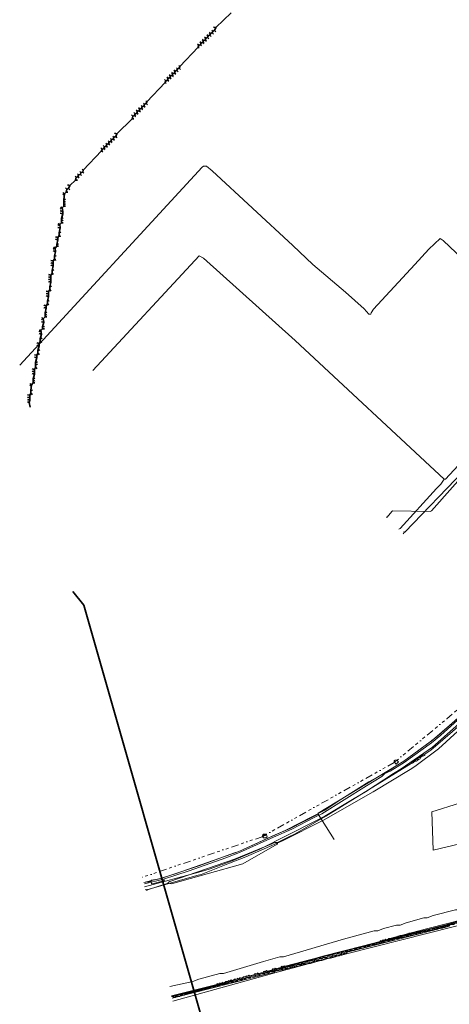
# Model space of a CAD drawing. Header units: metres. Extents: x 157984 to 159055, y 577129 to 578276.
# Tile 7 of 70: x 157984 to 158130, y 577515 to 577849. Entities that reach past the tile are written whole.
import ezdxf
from ezdxf.lldxf.tags import DXFTag

# ---------------------------------------------------------------- set-up
doc = ezdxf.new("R2010")
doc.units = ezdxf.units.M
doc.linetypes.add('RI-OVERIG', pattern=[17, 5, -2, 2, -2, 0, -2, 2, -2])
for name, color, linetype, lineweight, true_color in [('B-OI-KL-BUISLEIDING GEVAARLIJKE INHOUD_GASUNIEOOST_0000541420_VECT_16O029485-G', 6, 'Continuous', 35, 0xff00ff), ('B-OI-KL-BUISLEIDING GEVAARLIJKE INHOUD_VERMILION_0000588401_VECT_16O029485-G', 6, 'Continuous', 35, 0xff00ff), ('B-OI-KL-DATA_ALLIANDER TELECOM_0000792941_VECT_16O029485-G', 3, 'KL-DATA-N', 18, 0x00ff00), ('B-OI-KL-DATA_KPN_0000546663_VECT_16O029485-G', 3, 'KL-DATA-N', 18, 0x00ff00), ('B-OI-KL-DATA_LIANDER_0000574962_VECT_16O029485-G', 3, 'KL-DATA-N', 18, 0x00ff00), ('B-OI-KL-DATA_ZIGGO SERVICES_0000565862_VECT_16O029485-G', 3, 'KL-DATA-N', 18, 0x00ff00), ('B-OI-KL-ET_HS_VERMILION_0000588401_VECT_16O029485-G', 7, 'KL-HS-N', 18, 0x4c0000), ('B-OI-KL-ET_LS_LIANDER_0000574962_VECT_16O029485-G', 1, 'KL-LS-N', 18, 0xff0000), ('B-OI-KL-ET_MS_LIANDER_0000574962_VECT_16O029485-G', 7, 'KL-MS-N', 18, 0xa50000), ('B-OI-KL-GAS_HD_LIANDER_0000574962_VECT_16O029485-G', 30, 'KL-GAS-HD-N', 18, 0xff7f00), ('B-OI-KL-GAS_LD_LIANDER_0000574962_VECT_16O029485-G', 40, 'KL-GAS-LD-N', 18, 0xffbf00), ('B-OI-KL-WATER_VITENS_0000552354_VECT_16O029485-G', 160, 'KL-WATER-N', 18, 0x003fff), ('B-OI-RI-VRIJVERVAL_VDBGEMHARLINGEN_0000590425_VECT_16O029485-G', 7, 'RI-OVERIG', 18, 0xff7fff)]:
    doc.layers.add(name, color=color, linetype=linetype, lineweight=lineweight, true_color=true_color)
doc.styles.get("Standard").update_dxf_attribs({"font": 'romans.shx'})
tags = doc.linetypes.add('KL-DATA-N', pattern='A,4,-1,[101,NLCS.SHX,S=0.5,R=0,X=0,Y=0],-1,4,-1,["D",Standard,S=1,R=0,X=-0.25,Y=-0.5],-1.5', length=12.5).pattern_tags.tags
tags[18] = DXFTag(74, 10)
tags = doc.linetypes.add('KL-GAS-HD-N', pattern='A,4,-1,[69,NLCS.SHX,S=0.5,R=0,X=0,Y=0],-1,4,-1,["H",Standard,S=1,R=0,X=0,Y=-0.5],-2', length=13).pattern_tags.tags
tags[18] = DXFTag(74, 10)
tags = doc.linetypes.add('KL-GAS-LD-N', pattern='A,4,-1,[69,NLCS.SHX,S=0.5,R=0,X=0,Y=0],-1,4,-1,["L",Standard,S=1,R=0,X=0.25,Y=-0.5],-2', length=13).pattern_tags.tags
tags[18] = DXFTag(74, 10)
tags = doc.linetypes.add('KL-HS-N', pattern='A,4,-1,[103,NLCS.SHX,S=0.75,R=0,X=0,Y=0],-1,4,-1,["H",Standard,S=1,R=0,X=0,Y=-0.5],-2', length=13).pattern_tags.tags
tags[18] = DXFTag(74, 10)
tags = doc.linetypes.add('KL-LS-N', pattern='A,4,-1,[103,NLCS.SHX,S=0.75,R=0,X=0,Y=0],-1,4,-1,["L",Standard,S=1,R=0,X=0,Y=-0.5],-2', length=13).pattern_tags.tags
tags[18] = DXFTag(74, 10)
tags = doc.linetypes.add('KL-MS-N', pattern='A,4,-1,[103,NLCS.SHX,S=0.75,R=0,X=0,Y=0],-1,4,-1,["M",Standard,S=1,R=0,X=0,Y=-0.5],-2', length=13).pattern_tags.tags
tags[18] = DXFTag(74, 10)
doc.linetypes.add('KL-WATER-N', pattern='A,7,-0.5,[168,NLCS.SHX,S=0.75,R=0,X=0.75,Y=0],-2', length=9.5)

msp = doc.modelspace()

# ---------------------------------------------------------------- linework, layer by layer
at = {"layer": 'B-OI-KL-BUISLEIDING GEVAARLIJKE INHOUD_GASUNIEOOST_0000541420_VECT_16O029485-G', "flags": 128}
msp.add_lwpolyline([(158173.7, 577514.7), (158155.3, 577510.5), (158058.9, 577496.9), (158054.1, 577497.3), (158049.3, 577500.7), (158046.5, 577508.7), (158006.1, 577650.1), (158002.3, 577654.7)], dxfattribs=at)
at = {"layer": 'B-OI-KL-BUISLEIDING GEVAARLIJKE INHOUD_VERMILION_0000588401_VECT_16O029485-G', "flags": 128}
for points in [[(158056.1, 577851.1), (158050.9, 577846.1)], [(158049.5, 577845.3), (158049.9, 577844.9)], [(158050.9, 577846.1), (158050.1, 577846.3)], [(158050.9, 577846.1), (158050.5, 577845.1)], [(158046.3, 577842.1), (158046.7, 577841.7)], [(158047.3, 577841.9), (158046.7, 577841.7)], [(158047.1, 577842.9), (158047.5, 577842.5)], [(158047.5, 577842.5), (158047.3, 577841.9)], [(158047.3, 577841.9), (158047.7, 577841.5)], [(158048.1, 577842.7), (158047.5, 577842.5)], [(158047.9, 577843.7), (158048.3, 577843.3)], [(158048.3, 577843.3), (158048.1, 577842.7)], [(158048.1, 577842.7), (158048.5, 577842.3)], [(158048.9, 577843.5), (158048.3, 577843.3)], [(158048.7, 577844.5), (158049.1, 577844.1)], [(158049.1, 577844.1), (158048.9, 577843.5)], [(158048.9, 577843.5), (158049.3, 577843.1)], [(158049.7, 577844.3), (158049.1, 577844.1)], [(158049.9, 577844.9), (158049.7, 577844.3)], [(158049.7, 577844.3), (158050.1, 577843.9)], [(158050.5, 577845.1), (158049.9, 577844.9)], [(158050.5, 577845.1), (158050.9, 577844.7)], [(158044.9, 577839.5), (158038.7, 577832.9)], [(158044.7, 577840.5), (158045.1, 577840.1)], [(158045.1, 577840.1), (158044.9, 577839.5)], [(158044.9, 577839.5), (158045.3, 577839.1)], [(158045.7, 577840.3), (158045.1, 577840.1)], [(158045.5, 577841.3), (158045.9, 577840.9)], [(158045.9, 577840.9), (158045.7, 577840.3)], [(158045.7, 577840.3), (158046.1, 577839.9)], [(158046.5, 577841.1), (158045.9, 577840.9)], [(158046.7, 577841.7), (158046.5, 577841.1)], [(158046.5, 577841.1), (158046.9, 577840.7)], [(158037.5, 577832.5), (158037.9, 577832.1)], [(158037.9, 577832.1), (158037.7, 577831.5)], [(158038.5, 577832.3), (158037.9, 577832.1)], [(158038.3, 577833.3), (158038.7, 577832.9)], [(158038.7, 577832.9), (158038.5, 577832.3)], [(158038.5, 577832.3), (158038.9, 577831.9)], [(158033.5, 577828.5), (158033.9, 577828.1)], [(158034.3, 577829.3), (158034.7, 577828.9)], [(158034.7, 577828.9), (158034.5, 577828.3)], [(158035.3, 577829.1), (158034.7, 577828.9)], [(158035.1, 577830.1), (158035.5, 577829.7)], [(158035.5, 577829.7), (158035.3, 577829.1)], [(158035.3, 577829.1), (158035.7, 577828.7)], [(158036.1, 577829.9), (158035.5, 577829.7)], [(158035.9, 577830.9), (158036.3, 577830.5)], [(158036.3, 577830.5), (158036.1, 577829.9)], [(158036.1, 577829.9), (158036.5, 577829.5)], [(158036.9, 577830.7), (158036.3, 577830.5)], [(158036.7, 577831.7), (158037.1, 577831.3)], [(158037.1, 577831.3), (158036.9, 577830.7)], [(158036.9, 577830.7), (158037.3, 577830.3)], [(158037.7, 577831.5), (158037.1, 577831.3)], [(158037.7, 577831.5), (158038.1, 577831.1)], [(158033.7, 577827.5), (158027.5, 577820.9)], [(158033.9, 577828.1), (158033.7, 577827.5)], [(158033.7, 577827.5), (158034.1, 577827.1)], [(158034.5, 577828.3), (158033.9, 577828.1)], [(158034.5, 577828.3), (158034.9, 577827.9)], [(158024.7, 577818.9), (158025.1, 577818.5)], [(158025.1, 577818.5), (158024.9, 577817.9)], [(158025.7, 577818.7), (158025.1, 577818.5)], [(158025.5, 577819.7), (158025.9, 577819.3)], [(158025.9, 577819.3), (158025.7, 577818.7)], [(158025.7, 577818.7), (158026.1, 577818.3)], [(158026.5, 577819.5), (158025.9, 577819.3)], [(158026.3, 577820.5), (158026.7, 577820.1)], [(158026.7, 577820.1), (158026.5, 577819.5)], [(158026.5, 577819.5), (158026.9, 577819.1)], [(158027.3, 577820.3), (158026.7, 577820.1)], [(158027.1, 577821.3), (158027.5, 577820.9)], [(158027.5, 577820.9), (158027.3, 577820.3)], [(158027.3, 577820.3), (158027.7, 577819.9)], [(158022.5, 577815.1), (158017.3, 577810.1)], [(158022.3, 577816.5), (158022.7, 577816.1)], [(158022.7, 577816.1), (158022.5, 577815.1)], [(158022.5, 577815.1), (158023.1, 577815.1)], [(158023.3, 577816.3), (158022.7, 577816.1)], [(158023.1, 577817.3), (158023.5, 577816.9)], [(158023.5, 577816.9), (158023.3, 577816.3)], [(158023.3, 577816.3), (158023.7, 577815.9)], [(158024.1, 577817.1), (158023.5, 577816.9)], [(158023.9, 577818.1), (158024.3, 577817.7)], [(158024.3, 577817.7), (158024.1, 577817.1)], [(158024.1, 577817.1), (158024.5, 577816.7)], [(158024.9, 577817.9), (158024.3, 577817.7)], [(158024.9, 577817.9), (158025.3, 577817.5)], [(158015.1, 577808.5), (158015.5, 577808.1)], [(158015.9, 577809.3), (158016.3, 577808.9)], [(158016.3, 577808.9), (158016.1, 577808.3)], [(158016.9, 577809.1), (158016.3, 577808.9)], [(158017.3, 577810.1), (158016.5, 577810.3)], [(158017.3, 577810.1), (158016.9, 577809.1)], [(158016.9, 577809.1), (158017.3, 577808.7)], [(158011.9, 577805.3), (158012.3, 577804.9)], [(158012.9, 577805.1), (158012.3, 577804.9)], [(158012.7, 577806.1), (158013.1, 577805.7)], [(158013.1, 577805.7), (158012.9, 577805.1)], [(158012.9, 577805.1), (158013.3, 577804.7)], [(158013.7, 577805.9), (158013.1, 577805.7)], [(158013.5, 577806.9), (158013.9, 577806.5)], [(158013.9, 577806.5), (158013.7, 577805.9)], [(158013.7, 577805.9), (158014.1, 577805.5)], [(158014.5, 577806.7), (158013.9, 577806.5)], [(158014.3, 577807.7), (158014.7, 577807.3)], [(158014.7, 577807.3), (158014.5, 577806.7)], [(158014.5, 577806.7), (158014.9, 577806.3)], [(158015.3, 577807.5), (158014.7, 577807.3)], [(158015.5, 577808.1), (158015.3, 577807.5)], [(158015.3, 577807.5), (158015.7, 577807.1)], [(158016.1, 577808.3), (158015.5, 577808.1)], [(158016.1, 577808.3), (158016.5, 577807.9)], [(158012.1, 577804.3), (158005.9, 577797.7)], [(158012.3, 577804.9), (158012.1, 577804.3)], [(158012.1, 577804.3), (158012.5, 577803.9)], [(158003.1, 577795.7), (158003.5, 577795.3)], [(158003.5, 577795.3), (158003.3, 577794.3)], [(158004.1, 577795.5), (158003.5, 577795.3)], [(158003.9, 577796.5), (158004.3, 577796.1)], [(158004.3, 577796.1), (158004.1, 577795.5)], [(158004.1, 577795.5), (158004.5, 577795.1)], [(158004.9, 577796.3), (158004.3, 577796.1)], [(158004.7, 577797.3), (158005.1, 577796.9)], [(158005.1, 577796.9), (158004.9, 577796.3)], [(158004.9, 577796.3), (158005.3, 577795.9)], [(158005.7, 577797.1), (158005.1, 577796.9)], [(158005.5, 577798.1), (158005.9, 577797.7)], [(158005.9, 577797.7), (158005.7, 577797.1)], [(158005.7, 577797.1), (158006.1, 577796.7)], [(157999.9, 577791.7), (158000.3, 577791.3)], [(158001.3, 577792.5), (158000.5, 577792.7)], [(158001.3, 577792.5), (158000.9, 577791.5)], [(158003.3, 577794.3), (158001.3, 577792.5)], [(158003.3, 577794.3), (158003.9, 577794.3)], [(157999.3, 577789.7), (157998.9, 577789.3)], [(157999.1, 577790.1), (157999.3, 577789.7)], [(157999.3, 577789.7), (157999.5, 577789.7)], [(157999.5, 577789.7), (157999.3, 577787.7)], [(158000.1, 577790.3), (157999.5, 577789.7)], [(158000.3, 577791.3), (158000.1, 577790.3)], [(158000.1, 577790.3), (158000.7, 577790.3)], [(158000.9, 577791.5), (158000.3, 577791.3)], [(158000.9, 577791.5), (158001.3, 577791.1)], [(157998.3, 577785.3), (157998.5, 577784.9)], [(157999.3, 577785.5), (157998.7, 577784.9)], [(157999.3, 577787.7), (157999.9, 577787.9)], [(157999.3, 577787.7), (157999.3, 577786.9)], [(157999.3, 577786.9), (157999.9, 577787.1)], [(157999.3, 577786.9), (157999.3, 577786.1)], [(157999.3, 577786.1), (157999.9, 577786.3)], [(157999.3, 577786.1), (157999.3, 577785.5)], [(157999.3, 577785.5), (157999.9, 577785.5)], [(157998.5, 577784.9), (157998.1, 577784.5)], [(157998.9, 577783.7), (157998.1, 577783.9)], [(157998.9, 577782.9), (157998.1, 577783.1)], [(157998.5, 577784.9), (157998.7, 577784.9)], [(157998.9, 577782.9), (157998.5, 577781.3)], [(157998.7, 577784.9), (157998.9, 577783.7)], [(157998.9, 577783.7), (157998.9, 577782.9)], [(157997.7, 577779.3), (157997.3, 577778.9)], [(157997.5, 577779.7), (157997.7, 577779.3)], [(157997.7, 577779.3), (157997.9, 577779.3)], [(157998.5, 577779.9), (157997.9, 577779.3)], [(157997.9, 577779.3), (157998.1, 577778.1)], [(157998.5, 577781.3), (157999.1, 577781.5)], [(157998.5, 577781.3), (157998.5, 577780.5)], [(157998.5, 577780.5), (157999.1, 577780.7)], [(157998.5, 577780.5), (157998.5, 577779.9)], [(157998.5, 577779.9), (157999.1, 577779.9)], [(157997.3, 577774.9), (157996.5, 577775.1)], [(157998.1, 577778.1), (157997.3, 577778.3)], [(157997.7, 577775.5), (157997.3, 577774.9)], [(157998.1, 577778.1), (157997.7, 577776.5)], [(157997.7, 577776.5), (157998.3, 577776.7)], [(157997.7, 577776.5), (157997.7, 577775.7)], [(157997.7, 577775.7), (157997.7, 577775.5)], [(157997.7, 577775.7), (157997.9, 577775.5)], [(157997.7, 577775.5), (157997.9, 577775.5)], [(157997.9, 577775.5), (157998.1, 577775.1)], [(157995.9, 577771.7), (157996.1, 577771.3)], [(157996.9, 577771.9), (157996.3, 577771.3)], [(157997.3, 577774.1), (157996.5, 577774.3)], [(157997.3, 577774.1), (157996.9, 577772.5)], [(157996.9, 577772.5), (157997.5, 577772.7)], [(157996.9, 577772.5), (157996.9, 577771.9)], [(157996.9, 577771.9), (157997.5, 577771.9)], [(157997.3, 577774.9), (157997.3, 577774.1)], [(157996.1, 577771.3), (157995.7, 577770.9)], [(157996.5, 577770.1), (157995.7, 577770.3)], [(157996.1, 577771.3), (157996.3, 577771.3)], [(157996.5, 577770.1), (157996.1, 577768.5)], [(157996.1, 577768.5), (157996.7, 577768.7)], [(157996.1, 577768.5), (157996.1, 577767.7)], [(157996.3, 577771.3), (157996.5, 577770.1)], [(157995.7, 577766.9), (157994.9, 577767.1)], [(157995.7, 577766.1), (157994.9, 577766.3)], [(157995.7, 577765.3), (157994.9, 577765.5)], [(157995.7, 577765.3), (157995.3, 577763.7)], [(157996.1, 577767.5), (157995.7, 577766.9)], [(157995.7, 577766.9), (157995.7, 577766.1)], [(157995.7, 577766.1), (157995.7, 577765.3)], [(157996.1, 577767.7), (157996.1, 577767.5)], [(157996.1, 577767.7), (157996.3, 577767.5)], [(157996.1, 577767.5), (157996.3, 577767.5)], [(157996.3, 577767.5), (157996.5, 577767.1)], [(157994.9, 577762.1), (157994.1, 577762.3)], [(157995.3, 577762.7), (157994.9, 577762.1)], [(157994.9, 577762.1), (157994.9, 577761.3)], [(157995.3, 577763.7), (157995.9, 577763.9)], [(157995.3, 577763.7), (157995.3, 577762.9)], [(157995.3, 577762.9), (157995.3, 577762.7)], [(157995.3, 577762.9), (157995.5, 577762.7)], [(157995.3, 577762.7), (157995.5, 577762.7)], [(157995.5, 577762.7), (157995.7, 577762.3)], [(157994.9, 577761.3), (157994.1, 577761.5)], [(157994.9, 577760.5), (157994.1, 577760.7)], [(157994.9, 577759.7), (157994.1, 577759.9)], [(157994.9, 577759.7), (157994.5, 577758.1)], [(157994.5, 577758.1), (157995.1, 577758.3)], [(157994.9, 577761.3), (157994.9, 577760.5)], [(157994.9, 577760.5), (157994.9, 577759.7)], [(157994.1, 577756.5), (157993.3, 577756.7)], [(157994.1, 577755.7), (157993.3, 577755.9)], [(157994.1, 577754.9), (157993.3, 577755.1)], [(157994.5, 577757.1), (157994.1, 577756.5)], [(157994.1, 577756.5), (157994.1, 577755.7)], [(157994.1, 577755.7), (157994.1, 577754.9)], [(157994.5, 577758.1), (157994.5, 577757.3)], [(157994.5, 577757.3), (157994.5, 577757.1)], [(157994.5, 577757.3), (157994.7, 577757.1)], [(157994.5, 577757.1), (157994.7, 577757.1)], [(157994.7, 577757.1), (157994.9, 577756.7)], [(157993.3, 577751.7), (157992.5, 577751.9)], [(157993.7, 577752.3), (157993.3, 577751.7)], [(157993.3, 577751.7), (157993.3, 577750.9)], [(157994.1, 577754.9), (157993.7, 577753.3)], [(157993.7, 577753.3), (157994.3, 577753.5)], [(157993.7, 577753.3), (157993.7, 577752.5)], [(157993.7, 577752.5), (157993.7, 577752.3)], [(157993.7, 577752.5), (157993.9, 577752.3)], [(157993.7, 577752.3), (157993.9, 577752.3)], [(157993.9, 577752.3), (157994.1, 577751.9)], [(157993.3, 577750.9), (157992.5, 577751.1)], [(157993.3, 577750.9), (157992.9, 577749.3)], [(157992.9, 577749.3), (157993.5, 577749.5)], [(157992.9, 577749.3), (157992.9, 577748.5)], [(157992.9, 577748.5), (157993.5, 577748.7)], [(157992.9, 577748.5), (157992.9, 577747.9)], [(157992.1, 577747.3), (157991.7, 577746.9)], [(157992.5, 577746.1), (157991.7, 577746.3)], [(157991.9, 577747.7), (157992.1, 577747.3)], [(157992.1, 577747.3), (157992.3, 577747.3)], [(157992.5, 577746.1), (157992.1, 577744.5)], [(157992.9, 577747.9), (157992.3, 577747.3)], [(157992.3, 577747.3), (157992.5, 577746.1)], [(157992.9, 577747.9), (157993.5, 577747.9)], [(157991.3, 577743.3), (157990.9, 577742.9)], [(157991.7, 577742.1), (157990.9, 577742.3)], [(157991.1, 577743.7), (157991.3, 577743.3)], [(157991.3, 577743.3), (157991.5, 577743.3)], [(157991.7, 577742.1), (157991.3, 577740.5)], [(157992.1, 577743.9), (157991.5, 577743.3)], [(157991.5, 577743.3), (157991.7, 577742.1)], [(157992.1, 577744.5), (157992.7, 577744.7)], [(157992.1, 577744.5), (157992.1, 577743.9)], [(157992.1, 577743.9), (157992.7, 577743.9)], [(157990.9, 577738.9), (157990.1, 577739.1)], [(157990.9, 577738.1), (157990.1, 577738.3)], [(157991.3, 577739.5), (157990.9, 577738.9)], [(157990.9, 577738.9), (157990.9, 577738.1)], [(157991.3, 577740.5), (157991.9, 577740.7)], [(157991.3, 577740.5), (157991.3, 577739.7)], [(157991.3, 577739.7), (157991.3, 577739.5)], [(157991.3, 577739.7), (157991.5, 577739.5)], [(157991.3, 577739.5), (157991.5, 577739.5)], [(157991.5, 577739.5), (157991.7, 577739.1)], [(157990.1, 577734.9), (157989.3, 577735.1)], [(157990.5, 577735.5), (157990.1, 577734.9)], [(157990.1, 577734.9), (157990.1, 577734.1)], [(157990.9, 577738.1), (157990.5, 577736.5)], [(157990.5, 577736.5), (157991.1, 577736.7)], [(157990.5, 577736.5), (157990.5, 577735.7)], [(157990.5, 577735.7), (157990.5, 577735.5)], [(157990.5, 577735.7), (157990.7, 577735.5)], [(157990.5, 577735.5), (157990.7, 577735.5)], [(157990.7, 577735.5), (157990.9, 577735.1)], [(157990.1, 577734.1), (157989.3, 577734.3)], [(157990.1, 577734.1), (157989.7, 577732.5)], [(157989.7, 577732.5), (157990.3, 577732.7)], [(157989.7, 577732.5), (157989.7, 577731.7)], [(157989.7, 577731.7), (157990.3, 577731.9)], [(157989.7, 577731.7), (157989.7, 577730.9)], [(157989.3, 577730.1), (157988.5, 577730.3)], [(157989.3, 577729.3), (157988.5, 577729.5)], [(157989.3, 577728.5), (157988.5, 577728.7)], [(157989.3, 577728.5), (157988.9, 577726.9)], [(157989.7, 577730.7), (157989.3, 577730.1)], [(157989.3, 577730.1), (157989.3, 577729.3)], [(157989.3, 577729.3), (157989.3, 577728.5)], [(157989.7, 577730.9), (157989.7, 577730.7)], [(157989.7, 577730.9), (157989.9, 577730.7)], [(157989.7, 577730.7), (157989.9, 577730.7)], [(157989.9, 577730.7), (157990.1, 577730.3)], [(157988.1, 577724.9), (157987.7, 577724.5)], [(157987.9, 577725.3), (157988.1, 577724.9)], [(157988.1, 577724.9), (157988.3, 577724.9)], [(157988.3, 577724.9), (157988.1, 577722.9)], [(157988.9, 577725.5), (157988.3, 577724.9)], [(157988.9, 577726.9), (157989.5, 577727.1)], [(157988.9, 577726.9), (157988.9, 577726.1)], [(157988.9, 577726.1), (157989.5, 577726.3)], [(157988.9, 577726.1), (157988.9, 577725.5)], [(157988.9, 577725.5), (157989.5, 577725.5)], [(157988.1, 577721.9), (157987.7, 577721.3)], [(157988.1, 577722.9), (157988.7, 577723.1)], [(157988.1, 577722.9), (157988.1, 577722.1)], [(157988.1, 577722.1), (157988.1, 577721.9)], [(157988.1, 577722.1), (157988.3, 577721.9)], [(157988.1, 577721.9), (157988.3, 577721.9)], [(157988.3, 577721.9), (157988.5, 577721.5)], [(157987.7, 577721.3), (157986.9, 577721.5)], [(157987.7, 577720.5), (157986.9, 577720.7)], [(157987.7, 577719.7), (157986.9, 577719.9)], [(157987.5, 577718.9), (157986.9, 577719.1)], [(157987.7, 577719.7), (157987.5, 577718.9)], [(157987.5, 577718.9), (157987.9, 577717.3)], [(157987.7, 577721.3), (157987.7, 577720.5)], [(157987.7, 577720.5), (157987.7, 577719.7)]]:
    msp.add_lwpolyline(points, dxfattribs=at)
at = {"layer": 'B-OI-KL-DATA_ALLIANDER TELECOM_0000792941_VECT_16O029485-G', "flags": 128}
for points in [[(158232.3, 577568.5), (158232.1, 577568.1), (158231.1, 577568.1), (158230.9, 577567.7), (158229.5, 577567.7), (158229.3, 577567.3), (158228.5, 577567.3), (158228.3, 577566.9), (158226.9, 577566.9), (158226.7, 577566.5), (158225.7, 577566.5), (158225.5, 577566.1), (158224.1, 577566.1), (158223.9, 577565.7), (158222.9, 577565.7), (158222.7, 577565.3), (158221.3, 577565.3), (158221.1, 577564.9), (158220.1, 577564.9), (158219.9, 577564.5), (158218.9, 577564.5), (158218.7, 577564.1), (158217.3, 577564.1), (158217.1, 577563.7), (158216.1, 577563.7), (158215.9, 577563.3), (158214.5, 577563.3), (158214.3, 577562.9), (158213.3, 577562.9), (158213.1, 577562.5), (158211.7, 577562.5), (158211.5, 577562.1), (158210.1, 577562.1), (158209.9, 577561.7), (158208.5, 577561.7), (158208.3, 577561.3), (158206.9, 577561.3), (158206.7, 577560.9), (158205.3, 577560.9), (158205.1, 577560.5), (158203.7, 577560.5), (158203.5, 577560.1), (158202.1, 577560.1), (158201.9, 577559.7), (158200.5, 577559.7), (158200.3, 577559.3), (158199.3, 577559.3), (158199.1, 577558.9), (158197.7, 577558.9), (158197.5, 577558.5), (158196.1, 577558.5), (158195.9, 577558.1), (158194.5, 577558.1), (158194.3, 577557.7), (158192.9, 577557.7), (158192.7, 577557.3), (158191.3, 577557.3), (158191.1, 577556.9), (158189.7, 577556.9), (158189.5, 577556.5), (158188.5, 577556.5), (158188.3, 577556.1), (158186.9, 577556.1), (158186.7, 577555.7), (158185.7, 577555.7), (158185.5, 577555.3), (158184.1, 577555.3), (158183.9, 577554.9), (158182.5, 577554.9), (158182.3, 577554.5), (158180.9, 577554.5), (158180.7, 577554.1), (158178.9, 577554.1), (158178.7, 577553.7), (158177.3, 577553.7), (158177.1, 577553.3), (158175.7, 577553.3), (158175.5, 577552.9), (158174.1, 577552.9), (158173.9, 577552.5), (158172.5, 577552.5), (158172.3, 577552.1), (158170.9, 577552.1), (158170.7, 577551.7), (158169.3, 577551.7), (158169.1, 577551.3), (158168.1, 577551.3), (158167.9, 577550.9), (158166.5, 577550.9), (158166.3, 577550.5), (158164.9, 577550.5), (158164.7, 577550.1), (158162.9, 577550.1), (158162.7, 577549.7), (158161.3, 577549.7), (158161.1, 577549.3), (158159.7, 577549.3), (158159.5, 577548.9), (158158.1, 577548.9), (158157.9, 577548.5), (158156.5, 577548.5), (158156.3, 577548.1), (158154.9, 577548.1), (158154.7, 577547.7), (158153.3, 577547.7), (158153.1, 577547.3), (158151.7, 577547.3), (158151.5, 577546.9), (158150.1, 577546.9), (158149.9, 577546.5), (158148.5, 577546.5), (158148.3, 577546.1), (158147.3, 577546.1), (158147.1, 577545.7), (158145.7, 577545.7), (158145.5, 577545.3), (158144.1, 577545.3), (158143.9, 577544.9), (158142.5, 577544.9), (158142.3, 577544.5), (158141.3, 577544.5), (158141.1, 577544.1), (158139.7, 577544.1), (158139.5, 577543.7), (158138.1, 577543.7), (158137.9, 577543.3), (158136.5, 577543.3), (158136.3, 577542.9), (158135.3, 577542.9), (158135.1, 577542.5), (158133.7, 577542.5), (158133.5, 577542.1), (158132.1, 577542.1), (158131.9, 577541.7), (158130.5, 577541.7), (158130.3, 577541.3), (158128.9, 577541.3), (158128.7, 577540.9), (158127.7, 577540.9), (158127.5, 577540.5), (158126.1, 577540.5), (158125.9, 577540.1), (158124.5, 577540.1), (158124.3, 577539.7), (158122.9, 577539.7), (158122.7, 577539.3), (158121.3, 577539.3), (158121.1, 577538.9), (158119.7, 577538.9), (158119.5, 577538.5), (158118.1, 577538.5), (158117.9, 577538.1), (158116.5, 577538.1), (158116.3, 577537.7), (158114.9, 577537.7), (158114.7, 577537.3), (158113.3, 577537.3), (158113.1, 577536.9), (158111.7, 577536.9), (158111.5, 577536.5), (158110.1, 577536.5), (158109.9, 577536.1), (158108.5, 577536.1), (158108.3, 577535.7), (158107.3, 577535.7), (158107.1, 577535.3), (158105.7, 577535.3), (158105.5, 577534.9), (158104.1, 577534.9), (158103.9, 577534.5), (158102.5, 577534.5), (158102.3, 577534.1), (158101.3, 577534.1), (158101.1, 577533.7), (158099.7, 577533.7), (158099.5, 577533.3), (158098.1, 577533.3), (158097.9, 577532.9), (158096.5, 577532.9), (158096.3, 577532.5), (158094.9, 577532.5), (158094.7, 577532.1), (158093.7, 577532.1), (158093.5, 577531.7), (158092.1, 577531.7), (158091.9, 577531.3), (158090.5, 577531.3), (158090.3, 577530.9), (158088.9, 577530.9), (158088.7, 577530.5), (158087.3, 577530.5), (158087.1, 577530.1), (158086.1, 577530.1), (158085.9, 577529.7), (158084.5, 577529.7), (158084.3, 577529.3), (158082.9, 577529.3), (158082.7, 577528.9), (158081.3, 577528.9), (158081.1, 577528.5), (158080.1, 577528.5), (158079.9, 577528.1), (158078.5, 577528.1), (158078.3, 577527.7), (158076.9, 577527.7), (158076.7, 577527.3), (158075.3, 577527.3), (158075.1, 577526.9), (158073.7, 577526.9), (158073.5, 577526.5), (158072.5, 577526.5), (158072.3, 577526.1), (158070.9, 577526.1), (158070.7, 577525.7), (158069.3, 577525.7), (158069.1, 577525.3), (158067.7, 577525.3), (158067.5, 577524.9), (158066.1, 577524.9), (158065.9, 577524.5), (158064.5, 577524.5), (158064.3, 577524.1), (158062.9, 577524.1), (158062.7, 577523.7), (158061.3, 577523.7), (158061.1, 577523.3), (158060.1, 577523.3), (158059.9, 577522.9), (158058.5, 577522.9), (158058.3, 577522.5), (158056.9, 577522.5), (158056.7, 577522.1), (158055.3, 577522.1), (158055.1, 577521.7), (158054.1, 577521.7), (158053.9, 577521.3), (158052.5, 577521.3), (158052.3, 577520.9), (158050.9, 577520.9), (158050.7, 577520.5), (158049.3, 577520.5), (158049.1, 577520.1), (158048.1, 577520.1), (158047.9, 577519.7), (158046.5, 577519.7), (158046.3, 577519.3), (158044.9, 577519.3), (158044.7, 577518.9), (158043.3, 577518.9), (158043.1, 577518.5), (158041.7, 577518.5), (158041.5, 577518.1), (158040.5, 577518.1), (158040.3, 577517.7), (158038.9, 577517.7), (158038.7, 577517.3), (158037.3, 577517.3), (158037.1, 577516.9), (158036.5, 577516.9), (158036.5, 577517.1)], [(158182.1, 577558.7), (158180.7, 577558.7), (158172.3, 577556.7), (158151.9, 577551.9), (158149.9, 577551.1), (158148.7, 577551.1), (158141.5, 577549.1), (158139.5, 577548.3), (158138.3, 577548.3), (158135.5, 577547.5), (158133.5, 577546.7), (158132.3, 577546.7), (158124.7, 577544.7), (158122.7, 577543.9), (158121.5, 577543.9), (158115.5, 577542.3), (158113.5, 577541.5), (158112.3, 577541.5), (158107.9, 577540.3), (158105.9, 577539.5), (158104.7, 577539.5), (158094.3, 577536.7), (158073.9, 577530.7), (158072.7, 577530.7), (158067.1, 577529.1), (158053.5, 577525.1), (158052.3, 577525.1), (158045.1, 577523.1), (158043.1, 577522.3), (158035.3, 577520.7)]]:
    msp.add_lwpolyline(points, dxfattribs=at)
at = {"layer": 'B-OI-KL-DATA_KPN_0000546663_VECT_16O029485-G', "flags": 128}
for points in [[(158128.5, 577692.9), (158077.9, 577739.9), (158046.7, 577767.9), (158045.3, 577768.7), (158009.1, 577729.7)], [(158183.9, 577654.7), (158182.5, 577655.9), (158178.1, 577661.3), (158162.7, 577675.3), (158138.9, 577698.5), (158136.1, 577700.7), (158128.9, 577692.9), (158128.5, 577692.9)], [(158128.5, 577692.9), (158127.3, 577691.1), (158125.9, 577689.7), (158113.5, 577676.1), (158113.1, 577675.9)], [(158183.9, 577654.3), (158179.7, 577651.3), (158178.7, 577650.3), (158139.3, 577613.9), (158136.5, 577611.9), (158135.3, 577610.7), (158123.9, 577600.9), (158121.9, 577599.5)], [(158119.3, 577597.9), (158118.7, 577597.5)], [(158119.5, 577598.1), (158119.3, 577597.9)], [(158119.3, 577597.9), (158119.5, 577597.7)], [(158120.1, 577598.5), (158119.5, 577598.1)], [(158119.5, 577598.1), (158119.7, 577597.7)], [(158120.3, 577598.3), (158120.3, 577597.9), (158119.9, 577597.7), (158119.7, 577597.7)], [(158120.3, 577598.7), (158120.1, 577598.5)], [(158120.1, 577598.5), (158120.3, 577598.3)], [(158120.7, 577598.9), (158120.3, 577598.7)], [(158120.3, 577598.7), (158120.5, 577598.5)], [(158120.5, 577598.5), (158120.3, 577598.3)], [(158120.9, 577598.7), (158120.5, 577598.5)], [(158120.9, 577599.1), (158120.7, 577598.9)], [(158120.7, 577598.9), (158120.9, 577598.7)], [(158121.1, 577599.3), (158120.9, 577599.1)], [(158120.9, 577599.1), (158121.1, 577598.9)], [(158121.1, 577598.9), (158120.9, 577598.7)], [(158121.9, 577599.5), (158121.1, 577599.3)], [(158121.1, 577599.3), (158121.3, 577598.9)], [(158121.1, 577598.9), (158121.3, 577598.9)], [(158121.9, 577599.5), (158121.9, 577599.1), (158121.5, 577598.9), (158121.3, 577598.9)], [(158117.3, 577596.3), (158088.3, 577578.5), (158077.9, 577572.5), (158075.5, 577571.3), (158071.9, 577569.5)], [(158117.5, 577596.7), (158117.3, 577596.3)], [(158117.7, 577596.5), (158117.3, 577596.3)], [(158117.9, 577596.9), (158117.5, 577596.7)], [(158117.5, 577596.7), (158117.7, 577596.5)], [(158118.1, 577596.7), (158117.7, 577596.5)], [(158118.1, 577597.1), (158117.9, 577596.9)], [(158117.9, 577596.9), (158118.1, 577596.7)], [(158118.5, 577597.3), (158118.1, 577597.1)], [(158118.1, 577597.1), (158118.3, 577596.9)], [(158118.3, 577596.9), (158118.1, 577596.7)], [(158118.7, 577597.1), (158118.3, 577596.9)], [(158118.7, 577597.5), (158118.5, 577597.3)], [(158118.5, 577597.3), (158118.7, 577597.1)], [(158118.7, 577597.5), (158118.9, 577597.1)], [(158118.7, 577597.1), (158118.9, 577597.1)], [(158119.5, 577597.7), (158119.5, 577597.3), (158119.1, 577597.1), (158118.9, 577597.1)], [(158119.5, 577597.7), (158119.7, 577597.7)], [(158172.3, 577592.1), (158170.1, 577591.9), (158165.3, 577590.7), (158136.3, 577583.7), (158133.7, 577582.9), (158124.3, 577579.9), (158124.7, 577566.9), (158174.3, 577578.7)], [(158071.9, 577569.5), (158071.9, 577569.1), (158071.7, 577568.9), (158060.1, 577562.3), (158035.9, 577555.5), (158034.7, 577555.7)], [(158071.9, 577569.5), (158070.9, 577569.5), (158069.9, 577569.1), (158057.3, 577563.9), (158035.3, 577556.3), (158034.7, 577555.9), (158034.7, 577555.7)], [(158034.7, 577555.7), (158027.7, 577553.5), (158027.5, 577553.3), (158027.5, 577553.1)]]:
    msp.add_lwpolyline(points, dxfattribs=at)
at = {"layer": 'B-OI-KL-DATA_LIANDER_0000574962_VECT_16O029485-G', "flags": 128}
msp.add_lwpolyline([(158228.3, 577567.5), (158213.5, 577562.9), (158210.1, 577562.1), (158088.1, 577530.9), (158080.9, 577528.9), (158051.3, 577520.9), (158036.1, 577517.1), (158035.9, 577517.3)], dxfattribs=at)
at = {"layer": 'B-OI-KL-DATA_ZIGGO SERVICES_0000565862_VECT_16O029485-G', "flags": 128}
msp.add_lwpolyline([(158227.5, 577567.3), (158211.3, 577562.5), (158206.5, 577561.3), (158179.3, 577554.3), (158137.5, 577543.9), (158128.7, 577541.5), (158087.3, 577530.9), (158080.3, 577528.9), (158060.1, 577523.3), (158052.9, 577521.5), (158035.9, 577517.3)], dxfattribs=at)
at = {"layer": 'B-OI-KL-ET_HS_VERMILION_0000588401_VECT_16O029485-G', "flags": 128}
msp.add_lwpolyline([(158149.7, 577765.1), (158148.9, 577765.7), (158143.9, 577759.9), (158143.3, 577759.5), (158128.1, 577773.9), (158127.1, 577774.5), (158123.3, 577770.9), (158118.5, 577765.7), (158104.5, 577750.5), (158103.7, 577749.3), (158103.5, 577748.9), (158102.9, 577748.9), (158101.3, 577750.7), (158094.9, 577756.3), (158083.9, 577765.7), (158077.1, 577772.1), (158049.7, 577797.5), (158047.7, 577799.1), (158046.7, 577799.1), (158046.3, 577798.7), (157984.3, 577731.5)], dxfattribs=at)
at = {"layer": 'B-OI-KL-ET_LS_LIANDER_0000574962_VECT_16O029485-G', "flags": 128}
for points in [[(158195.5, 577667.7), (158169.3, 577644.5), (158168.9, 577644.5), (158168.9, 577643.9), (158168.7, 577643.9), (158157.9, 577634.5), (158141.1, 577619.1), (158134.3, 577612.7), (158124.5, 577604.3), (158114.7, 577597.1), (158112.1, 577595.5), (158085.7, 577579.5), (158085.7, 577579.1)], [(158085.7, 577579.1), (158076.1, 577574.3), (158071.1, 577572.1), (158058.7, 577566.5), (158056.5, 577565.7), (158037.1, 577558.9), (158031.3, 577557.1), (158028.9, 577556.7), (158028.9, 577556.3)], [(158085.7, 577579.1), (158091.1, 577570.5)], [(158028.9, 577556.3), (158026.5, 577555.9)], [(158028.9, 577556.3), (158029.1, 577555.5), (158029.3, 577555.5), (158033.3, 577556.5), (158033.5, 577556.9)]]:
    msp.add_lwpolyline(points, dxfattribs=at)
at = {"layer": 'B-OI-KL-ET_MS_LIANDER_0000574962_VECT_16O029485-G', "flags": 128}
for points in [[(158141.9, 577619.5), (158126.3, 577605.7), (158123.7, 577603.7), (158114.7, 577597.1), (158112.1, 577595.5), (158108.3, 577593.1)], [(158142.1, 577619.3), (158127.3, 577605.9), (158124.1, 577603.3), (158114.9, 577596.7), (158110.1, 577593.7), (158108.3, 577592.9)], [(158108.3, 577593.1), (158102.9, 577590.1), (158092.5, 577583.5), (158087.9, 577580.5), (158083.7, 577578.3), (158074.7, 577573.7), (158068.9, 577571.1), (158058.7, 577566.5), (158056.9, 577565.9), (158045.5, 577561.7), (158032.9, 577557.5), (158026.5, 577555.9)], [(158108.3, 577592.9), (158107.3, 577591.9), (158102.1, 577588.7), (158086.9, 577579.3), (158084.5, 577578.1), (158076.7, 577574.1), (158070.5, 577571.3), (158058.9, 577566.1), (158054.3, 577564.3), (158041.9, 577559.9), (158033.1, 577557.1), (158026.7, 577555.5)], [(158108.3, 577593.1), (158108.3, 577592.9)], [(158150.3, 577545.7), (158095.3, 577531.7)], [(158143.7, 577545.7), (158118.9, 577539.3)], [(158130.9, 577541.9), (158119.1, 577539.1)], [(158129.3, 577540.9), (158128.9, 577541.1), (158128.7, 577540.9), (158128.7, 577540.7)], [(158130.1, 577541.1), (158129.7, 577541.3), (158129.5, 577541.1), (158129.5, 577540.9)], [(158130.1, 577541.1), (158129.5, 577540.9)], [(158130.1, 577541.1), (158130.3, 577541.1)], [(158126.3, 577540.1), (158095.5, 577532.3), (158095.3, 577532.1), (158095.1, 577531.9)], [(158113.5, 577537.9), (158112.7, 577537.7)], [(158114.3, 577538.1), (158113.5, 577537.9)], [(158113.5, 577537.9), (158113.5, 577537.7)], [(158114.3, 577537.9), (158113.5, 577537.7)], [(158115.1, 577538.3), (158114.3, 577538.1)], [(158114.3, 577538.1), (158114.3, 577537.9)], [(158115.1, 577538.1), (158114.3, 577537.9)], [(158115.9, 577538.5), (158115.1, 577538.3)], [(158115.1, 577538.3), (158115.1, 577538.1)], [(158115.9, 577538.3), (158115.1, 577538.1)], [(158116.5, 577538.7), (158115.9, 577538.5)], [(158115.9, 577538.5), (158115.9, 577538.3)], [(158116.7, 577538.5), (158115.9, 577538.3)], [(158117.3, 577538.9), (158116.5, 577538.7)], [(158116.5, 577538.7), (158116.7, 577538.5)], [(158117.5, 577538.7), (158116.7, 577538.5)], [(158118.1, 577539.1), (158117.3, 577538.9)], [(158117.3, 577538.9), (158117.5, 577538.7)], [(158118.3, 577538.9), (158117.5, 577538.7)], [(158118.9, 577539.3), (158118.1, 577539.1)], [(158118.1, 577539.1), (158118.3, 577538.9)], [(158119.1, 577539.1), (158118.3, 577538.9)], [(158118.9, 577539.3), (158119.1, 577539.1)], [(158126.9, 577540.3), (158126.5, 577540.5), (158126.3, 577540.3), (158126.3, 577540.1)], [(158126.9, 577540.3), (158126.3, 577540.1)], [(158126.9, 577540.3), (158127.1, 577540.3)], [(158127.7, 577540.5), (158127.3, 577540.7), (158127.1, 577540.5), (158127.1, 577540.3)], [(158127.7, 577540.5), (158127.1, 577540.3)], [(158127.7, 577540.5), (158127.9, 577540.5)], [(158128.5, 577540.7), (158128.1, 577540.9), (158127.9, 577540.7), (158127.9, 577540.5)], [(158128.5, 577540.7), (158127.9, 577540.5)], [(158128.5, 577540.7), (158128.7, 577540.7)], [(158129.3, 577540.9), (158128.7, 577540.7)], [(158129.3, 577540.9), (158129.5, 577540.9)], [(158106.7, 577535.9), (158074.5, 577527.5)], [(158107.3, 577536.1), (158106.9, 577536.3), (158106.7, 577536.1), (158106.7, 577535.9)], [(158107.3, 577536.1), (158106.7, 577535.9)], [(158107.3, 577536.1), (158107.5, 577536.1)], [(158108.1, 577536.3), (158107.7, 577536.5), (158107.5, 577536.3), (158107.5, 577536.1)], [(158108.1, 577536.3), (158107.5, 577536.1)], [(158108.1, 577536.3), (158108.3, 577536.3)], [(158108.9, 577536.5), (158108.5, 577536.7), (158108.3, 577536.5), (158108.3, 577536.3)], [(158108.9, 577536.5), (158108.3, 577536.3)], [(158108.9, 577536.5), (158109.1, 577536.5)], [(158109.7, 577536.9), (158109.1, 577536.5)], [(158109.7, 577536.7), (158109.1, 577536.5)], [(158110.5, 577537.1), (158109.7, 577536.9)], [(158109.7, 577536.9), (158109.7, 577536.7)], [(158110.5, 577536.9), (158109.7, 577536.7)], [(158111.3, 577537.3), (158110.5, 577537.1)], [(158110.5, 577537.1), (158110.5, 577536.9)], [(158111.3, 577537.1), (158110.5, 577536.9)], [(158112.1, 577537.5), (158111.3, 577537.3)], [(158111.3, 577537.3), (158111.3, 577537.1)], [(158112.1, 577537.3), (158111.3, 577537.1)], [(158112.7, 577537.7), (158112.1, 577537.5)], [(158112.1, 577537.5), (158112.1, 577537.3)], [(158112.9, 577537.5), (158112.1, 577537.3)], [(158112.7, 577537.7), (158112.9, 577537.5)], [(158113.5, 577537.7), (158112.9, 577537.5)], [(158091.9, 577531.1), (158091.3, 577530.9)], [(158092.7, 577531.3), (158091.9, 577531.1)], [(158091.9, 577531.1), (158092.1, 577530.9)], [(158092.9, 577531.1), (158092.1, 577530.9)], [(158093.5, 577531.5), (158092.7, 577531.3)], [(158092.7, 577531.3), (158092.9, 577531.1)], [(158093.7, 577531.3), (158092.9, 577531.1)], [(158094.3, 577531.7), (158093.5, 577531.5)], [(158093.5, 577531.5), (158093.7, 577531.3)], [(158094.5, 577531.5), (158093.7, 577531.3)], [(158095.1, 577531.9), (158094.3, 577531.7)], [(158094.3, 577531.7), (158094.5, 577531.5)], [(158095.3, 577531.7), (158094.5, 577531.5)], [(158095.1, 577531.9), (158095.3, 577531.7)], [(158074.5, 577527.5), (158074.1, 577527.7), (158073.9, 577527.5), (158073.9, 577527.3)], [(158079.1, 577527.7), (158078.3, 577527.5)], [(158081.3, 577528.3), (158079.1, 577527.7)], [(158079.1, 577527.7), (158079.3, 577527.5)], [(158081.5, 577528.1), (158079.3, 577527.5)], [(158082.1, 577528.5), (158081.3, 577528.3)], [(158081.3, 577528.3), (158081.5, 577528.1)], [(158082.3, 577528.3), (158081.5, 577528.1)], [(158082.9, 577528.7), (158082.1, 577528.5)], [(158082.1, 577528.5), (158082.3, 577528.3)], [(158083.1, 577528.5), (158082.3, 577528.3)], [(158084.3, 577529.1), (158082.9, 577528.7)], [(158082.9, 577528.7), (158083.1, 577528.5)], [(158084.5, 577528.9), (158083.1, 577528.5)], [(158085.1, 577529.3), (158084.3, 577529.1)], [(158084.3, 577529.1), (158084.5, 577528.9)], [(158085.3, 577529.1), (158084.5, 577528.9)], [(158085.9, 577529.5), (158085.1, 577529.3)], [(158085.1, 577529.3), (158085.3, 577529.1)], [(158086.1, 577529.3), (158085.3, 577529.1)], [(158086.7, 577529.7), (158085.9, 577529.5)], [(158085.9, 577529.5), (158086.1, 577529.3)], [(158086.9, 577529.5), (158086.1, 577529.3)], [(158087.5, 577529.9), (158086.7, 577529.7)], [(158086.7, 577529.7), (158086.9, 577529.5)], [(158087.7, 577529.7), (158086.9, 577529.5)], [(158088.1, 577530.1), (158087.5, 577529.9)], [(158087.5, 577529.9), (158087.7, 577529.7)], [(158088.3, 577529.9), (158087.7, 577529.7)], [(158088.9, 577530.3), (158088.1, 577530.1)], [(158088.1, 577530.1), (158088.3, 577529.9)], [(158089.1, 577530.1), (158088.3, 577529.9)], [(158089.7, 577530.5), (158088.9, 577530.3)], [(158088.9, 577530.3), (158089.1, 577530.1)], [(158089.9, 577530.3), (158089.1, 577530.1)], [(158090.5, 577530.7), (158089.7, 577530.5)], [(158089.7, 577530.5), (158089.9, 577530.3)], [(158090.7, 577530.5), (158089.9, 577530.3)], [(158091.3, 577530.9), (158090.5, 577530.7)], [(158090.5, 577530.7), (158090.7, 577530.5)], [(158091.5, 577530.7), (158090.7, 577530.5)], [(158091.3, 577530.9), (158091.5, 577530.7)], [(158092.1, 577530.9), (158091.5, 577530.7)], [(158069.9, 577525.3), (158036.1, 577516.7)], [(158070.1, 577525.1), (158036.3, 577515.7)], [(158062.5, 577524.3), (158062.1, 577524.5), (158061.9, 577524.3), (158061.9, 577524.1)], [(158064.1, 577524.7), (158062.5, 577524.3)], [(158064.7, 577524.9), (158064.3, 577525.1), (158064.1, 577524.9), (158064.1, 577524.7)], [(158064.7, 577524.9), (158064.1, 577524.7)], [(158064.7, 577524.9), (158064.9, 577524.9)], [(158065.5, 577525.1), (158065.1, 577525.3), (158064.9, 577525.1), (158064.9, 577524.9)], [(158065.5, 577525.1), (158064.9, 577524.9)], [(158067.1, 577525.5), (158065.5, 577525.1)], [(158067.7, 577525.7), (158067.3, 577525.9), (158067.1, 577525.7), (158067.1, 577525.5)], [(158067.7, 577525.7), (158067.1, 577525.5)], [(158067.7, 577525.7), (158067.9, 577525.7)], [(158068.5, 577525.9), (158068.1, 577526.1), (158067.9, 577525.9), (158067.9, 577525.7)], [(158068.5, 577525.9), (158067.9, 577525.7)], [(158070.1, 577526.3), (158068.5, 577525.9)], [(158070.7, 577525.5), (158069.9, 577525.3)], [(158069.9, 577525.3), (158070.1, 577525.1)], [(158070.7, 577526.5), (158070.3, 577526.7), (158070.1, 577526.5), (158070.1, 577526.3)], [(158070.7, 577526.5), (158070.1, 577526.3)], [(158070.9, 577525.3), (158070.1, 577525.1)], [(158070.7, 577526.5), (158070.9, 577526.5)], [(158073.7, 577526.3), (158071.1, 577525.9), (158070.9, 577525.7), (158070.7, 577525.5)], [(158070.7, 577525.5), (158070.9, 577525.3)], [(158071.5, 577526.7), (158071.1, 577526.9), (158070.9, 577526.7), (158070.9, 577526.5)], [(158071.5, 577526.7), (158070.9, 577526.5)], [(158073.9, 577526.1), (158070.9, 577525.3)], [(158073.1, 577527.1), (158071.5, 577526.7)], [(158073.7, 577527.3), (158073.3, 577527.5), (158073.1, 577527.3), (158073.1, 577527.1)], [(158073.7, 577527.3), (158073.1, 577527.1)], [(158073.7, 577527.3), (158073.9, 577527.3)], [(158074.5, 577526.5), (158073.7, 577526.3)], [(158073.7, 577526.3), (158073.9, 577526.1)], [(158074.5, 577527.5), (158073.9, 577527.3)], [(158074.7, 577526.3), (158073.9, 577526.1)], [(158077.5, 577527.3), (158074.5, 577526.5)], [(158074.5, 577526.5), (158074.7, 577526.3)], [(158077.7, 577527.1), (158074.7, 577526.3)], [(158078.3, 577527.5), (158077.5, 577527.3)], [(158077.5, 577527.3), (158077.7, 577527.1)], [(158078.5, 577527.3), (158077.7, 577527.1)], [(158078.3, 577527.5), (158078.5, 577527.3)], [(158079.3, 577527.5), (158078.5, 577527.3)], [(158051.3, 577521.3), (158035.9, 577517.5)], [(158051.9, 577521.5), (158051.5, 577521.7), (158051.3, 577521.5), (158051.3, 577521.3)], [(158051.9, 577521.5), (158051.3, 577521.3)], [(158051.9, 577521.5), (158052.1, 577521.5)], [(158052.7, 577521.7), (158052.3, 577521.9), (158052.1, 577521.7), (158052.1, 577521.5)], [(158052.7, 577521.7), (158052.1, 577521.5)], [(158052.7, 577521.7), (158052.9, 577521.7)], [(158053.5, 577521.9), (158053.1, 577522.1), (158052.9, 577521.9), (158052.9, 577521.7)], [(158053.5, 577521.9), (158052.9, 577521.7)], [(158053.5, 577521.9), (158053.7, 577521.9)], [(158054.3, 577522.3), (158053.7, 577521.9)], [(158054.3, 577522.1), (158053.7, 577521.9)], [(158054.3, 577522.3), (158054.9, 577522.3)], [(158054.3, 577522.3), (158054.3, 577522.1)], [(158054.9, 577522.3), (158054.3, 577522.1)], [(158054.9, 577522.3), (158055.1, 577522.3)], [(158055.7, 577522.5), (158055.3, 577522.7), (158055.1, 577522.5), (158055.1, 577522.3)], [(158055.7, 577522.5), (158055.1, 577522.3)], [(158055.7, 577522.5), (158055.9, 577522.5)], [(158056.5, 577522.7), (158056.1, 577522.9), (158055.9, 577522.7), (158055.9, 577522.5)], [(158056.5, 577522.7), (158055.9, 577522.5)], [(158056.5, 577522.7), (158056.7, 577522.7)], [(158057.3, 577523.1), (158056.7, 577522.7)], [(158057.3, 577522.9), (158056.7, 577522.7)], [(158057.3, 577523.1), (158057.9, 577523.1)], [(158057.3, 577523.1), (158057.3, 577522.9)], [(158057.9, 577523.1), (158057.3, 577522.9)], [(158057.9, 577523.1), (158058.1, 577523.1)], [(158058.7, 577523.3), (158058.3, 577523.5), (158058.1, 577523.3), (158058.1, 577523.1)], [(158058.7, 577523.3), (158058.1, 577523.1)], [(158058.7, 577523.3), (158058.9, 577523.3)], [(158059.5, 577523.5), (158059.1, 577523.7), (158058.9, 577523.5), (158058.9, 577523.3)], [(158059.5, 577523.5), (158058.9, 577523.3)], [(158059.5, 577523.5), (158059.7, 577523.5)], [(158060.3, 577523.9), (158059.7, 577523.5)], [(158060.3, 577523.7), (158059.7, 577523.5)], [(158060.3, 577523.9), (158060.9, 577523.9)], [(158060.3, 577523.9), (158060.3, 577523.7)], [(158060.9, 577523.9), (158060.3, 577523.7)], [(158060.9, 577523.9), (158061.1, 577523.9)], [(158061.7, 577524.1), (158061.3, 577524.3), (158061.1, 577524.1), (158061.1, 577523.9)], [(158061.7, 577524.1), (158061.1, 577523.9)], [(158061.7, 577524.1), (158061.9, 577524.1)], [(158062.5, 577524.3), (158061.9, 577524.1)]]:
    msp.add_lwpolyline(points, dxfattribs=at)
at = {"layer": 'B-OI-KL-GAS_HD_LIANDER_0000574962_VECT_16O029485-G', "flags": 128}
msp.add_lwpolyline([(158193.3, 577661.7), (158193.3, 577661.3), (158192.9, 577660.9), (158175.3, 577646.1), (158173.9, 577644.7), (158126.5, 577601.3), (158118.5, 577595.3), (158116.9, 577594.3), (158104.3, 577586.7), (158087.5, 577577.1), (158073.5, 577570.1), (158061.1, 577564.7), (158055.5, 577562.5), (158045.9, 577558.7), (158044.5, 577558.3), (158028.3, 577553.7), (158027.1, 577553.5), (158027.1, 577553.7)], dxfattribs=at)
at = {"layer": 'B-OI-KL-GAS_LD_LIANDER_0000574962_VECT_16O029485-G', "flags": 128}
for points in [[(158138.1, 577698.7), (158138.1, 577698.3), (158135.1, 577695.7), (158115.1, 577674.9)], [(158114.7, 577675.1), (158114.9, 577674.9)], [(158114.9, 577674.9), (158115.1, 577674.9)], [(158114.9, 577674.9), (158114.9, 577674.7)], [(158115.1, 577674.9), (158114.9, 577674.7)], [(158114.9, 577674.7), (158114.5, 577674.3)]]:
    msp.add_lwpolyline(points, dxfattribs=at)
at = {"layer": 'B-OI-KL-WATER_VITENS_0000552354_VECT_16O029485-G', "flags": 128}
for points in [[(158137.5, 577697.1), (158124.1, 577682.1), (158123.7, 577681.9), (158110.9, 577682.1), (158110.7, 577681.9), (158109.1, 577679.9), (158108.7, 577679.9)], [(158156.7, 577629.3), (158155.3, 577628.5), (158154.1, 577627.3), (158151.7, 577624.9), (158151.3, 577624.7), (158149.7, 577624.7), (158149.5, 577624.5), (158147.3, 577622.1), (158145.5, 577620.5), (158124.5, 577601.9), (158113.9, 577594.5), (158111.3, 577592.9), (158101.7, 577586.7), (158097.9, 577584.5), (158087.9, 577578.5), (158084.9, 577576.9), (158065.9, 577567.3), (158055.9, 577563.1), (158048.7, 577560.5), (158045.1, 577559.5), (158026.7, 577554.5)]]:
    msp.add_lwpolyline(points, dxfattribs=at)
at = {"layer": 'B-OI-RI-VRIJVERVAL_VDBGEMHARLINGEN_0000590425_VECT_16O029485-G', "ltscale": 0.5, "flags": 128}
for points in [[(158151.1, 577629.5), (158148.5, 577627.7), (158129.3, 577611.5), (158112.5, 577597.5)], [(158111.5, 577596.7), (158068.1, 577572.3)], [(158111.7, 577597.5), (158111.5, 577597.3)], [(158111.5, 577597.3), (158111.7, 577597.1)], [(158111.5, 577597.3), (158111.5, 577596.9)], [(158111.5, 577596.9), (158111.7, 577596.9)], [(158111.5, 577596.9), (158111.5, 577596.7)], [(158111.5, 577596.7), (158111.7, 577596.7)], [(158111.7, 577597.5), (158112.5, 577597.5)], [(158111.7, 577597.5), (158111.7, 577597.1)], [(158112.5, 577597.3), (158112.9, 577596.9), (158112.7, 577596.7), (158112.1, 577596.1), (158111.9, 577596.3), (158111.7, 577596.7)], [(158112.5, 577597.3), (158111.7, 577596.9)], [(158111.7, 577597.1), (158111.7, 577596.9)], [(158111.7, 577596.9), (158111.7, 577596.7)], [(158112.5, 577597.5), (158112.5, 577597.3)], [(158066.7, 577571.5), (158025.9, 577557.7)], [(158066.9, 577572.1), (158066.7, 577571.5)], [(158066.7, 577571.5), (158066.9, 577571.5)], [(158067.1, 577572.3), (158066.9, 577572.1)], [(158066.9, 577572.1), (158067.1, 577571.9)], [(158068.1, 577572.1), (158068.3, 577571.5), (158067.9, 577571.1), (158067.1, 577571.1), (158066.9, 577571.5)], [(158067.1, 577571.7), (158066.9, 577571.5)], [(158067.1, 577572.3), (158067.9, 577572.3)], [(158067.1, 577572.3), (158067.3, 577572.1)], [(158067.3, 577572.1), (158067.1, 577571.9)], [(158067.1, 577571.9), (158067.1, 577571.7)], [(158067.7, 577571.9), (158067.1, 577571.7)], [(158067.3, 577572.1), (158067.7, 577571.9)], [(158067.9, 577572.1), (158067.7, 577571.9)], [(158067.9, 577572.3), (158068.1, 577572.3)], [(158067.9, 577572.3), (158067.9, 577572.1)], [(158067.9, 577572.1), (158068.1, 577572.1)], [(158068.1, 577572.3), (158068.1, 577572.1)]]:
    msp.add_lwpolyline(points, dxfattribs=at)

doc.saveas('drawing.dxf')
